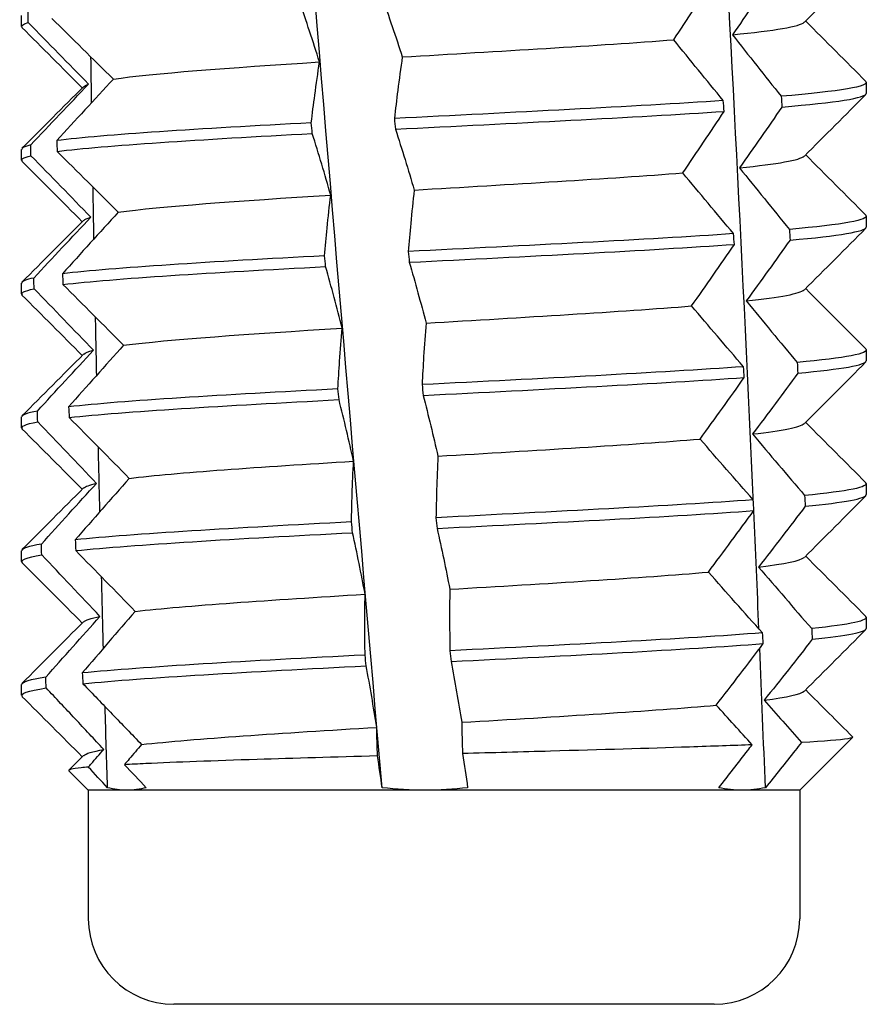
# Model space of a CAD drawing. Header units: inches. Extents: x 23.6 to 54.4, y 15.7 to 27.7.
# Tile 12 of 17: x 50.859 to 51.172, y 26.147 to 26.51. Entities that reach past the tile are written whole.
import ezdxf

# ---------------------------------------------------------------- set-up
doc = ezdxf.new("R2010")
doc.units = ezdxf.units.IN
doc.header["$MEASUREMENT"] = 0
doc.layers.add('Visible Edges(ANSI)', color=7, linetype='Continuous', lineweight=25)

msp = doc.modelspace()

# ---------------------------------------------------------------- linework, layer by layer
at = {"layer": 'Visible Edges(ANSI)'}
for p, q in [((50.85954, 26.50706), (50.85954, 26.51103)), ((51.17056, 26.48245), (51.17056, 26.48643)), ((50.85954, 26.45785), (50.85954, 26.46182)), ((51.17056, 26.43324), (51.17056, 26.43722)), ((50.85954, 26.40863), (50.85954, 26.41261)), ((51.17056, 26.38403), (51.17056, 26.388)), ((50.85954, 26.35942), (50.85954, 26.3634)), ((51.17056, 26.33481), (51.17056, 26.33879)), ((50.85954, 26.31021), (50.85954, 26.31418)), ((51.17056, 26.2856), (51.17056, 26.28958)), ((50.85954, 26.261), (50.85954, 26.26497)), ((51.14596, 26.22605), (51.16541, 26.24551)), ((50.87699, 26.23343), (50.88239, 26.23884)), ((50.88414, 26.22605), (50.87699, 26.23321)), ((50.89838, 26.22605), (50.88414, 26.22605)), ((50.88414, 26.22605), (50.88414, 26.17881)), ((51.00812, 26.22605), (50.89838, 26.22605)), ((51.12479, 26.22605), (51.00812, 26.22605)), ((51.14596, 26.22605), (51.12479, 26.22605)), ((51.14596, 26.22605), (51.14596, 26.17881)), ((51.11446, 26.14731), (50.91564, 26.14731))]:
    msp.add_line(p, q, dxfattribs=at)
for centre, start, end in [((50.91564, 26.17881), 180, 270), ((51.11446, 26.17881), 270, 0)]:
    msp.add_arc(centre, 0.0315, start, end, dxfattribs=at)
for points, knots in [([(50.99231, 26.227), (50.97431, 26.43319), (50.93856, 26.85824), (50.91195, 27.2833), (50.90196, 27.50217)], [0.0535829, 0.0535829, 0.0535829, 0.0535829, 0.469536, 0.9110619, 0.9110619, 0.9110619, 0.9110619]), ([(51.12897, 26.33119), (51.1213, 26.50265), (51.0987, 26.89298), (51.06719, 27.2833), (51.04842, 27.50217)], [0.1236475, 0.1236475, 0.1236475, 0.1236475, 0.469536, 0.9110619, 0.9110619, 0.9110619, 0.9110619]), ([(50.96924, 26.49399), (50.96805, 26.49776), (50.96683, 26.50154), (50.96433, 26.50908), (50.96306, 26.51285), (50.96176, 26.51662)], [-0.08129106, -0.08129106, -0.08129106, -0.08129106, -0.04063378, -0.04063378, -0.00000902, -0.00000902, -0.00000902, -0.00000902]), ([(50.99212, 26.5182), (50.99344, 26.51447), (50.99474, 26.51074), (50.99727, 26.50329), (50.99851, 26.49956), (50.99972, 26.49584)], [-0.0816517, -0.0816517, -0.0816517, -0.0816517, -0.04082336, -0.04082336, 0, 0, 0, 0]), ([(50.9662, 26.47162), (50.96661, 26.47503), (50.96705, 26.47843), (50.96805, 26.48589), (50.96863, 26.48994), (50.96924, 26.49399)], [-0.08165121, -0.08165121, -0.08165121, -0.08165121, -0.04437178, -0.04437178, 0, 0, 0, 0]), ([(50.99972, 26.49584), (50.99913, 26.49173), (50.99857, 26.48763), (50.9976, 26.48009), (50.99718, 26.47664), (50.99679, 26.4732)], [-0.08835252, -0.08835252, -0.08835252, -0.08835252, -0.04416288, -0.04416288, -0.0070704, -0.0070704, -0.0070704, -0.0070704]), ([(50.9972, 26.46925), (50.9984, 26.46552), (50.99957, 26.46179), (51.00187, 26.45433), (51.00299, 26.45061), (51.00408, 26.44688)], [-0.0816517, -0.0816517, -0.0816517, -0.0816517, -0.04082336, -0.04082336, 0, 0, 0, 0]), ([(50.97337, 26.44503), (50.9723, 26.44881), (50.9712, 26.45258), (50.96894, 26.46013), (50.96778, 26.4639), (50.96659, 26.46767)], [-0.08129106, -0.08129106, -0.08129106, -0.08129106, -0.04063378, -0.04063378, -0.00000902, -0.00000902, -0.00000902, -0.00000902]), ([(51.00408, 26.44688), (51.00362, 26.44278), (51.00319, 26.43868), (51.00247, 26.43113), (51.00216, 26.42769), (51.00188, 26.42425)], [-0.08835252, -0.08835252, -0.08835252, -0.08835252, -0.04416288, -0.04416288, -0.0070704, -0.0070704, -0.0070704, -0.0070704]), ([(50.97109, 26.42267), (50.97138, 26.42607), (50.9717, 26.42948), (50.97245, 26.43693), (50.9729, 26.44098), (50.97337, 26.44503)], [-0.08165121, -0.08165121, -0.08165121, -0.08165121, -0.04437178, -0.04437178, 0, 0, 0, 0]), ([(50.97755, 26.39608), (50.97659, 26.39985), (50.97561, 26.40363), (50.97359, 26.41117), (50.97255, 26.41494), (50.97148, 26.41871)], [-0.08129106, -0.08129106, -0.08129106, -0.08129106, -0.04063378, -0.04063378, -0.00000902, -0.00000902, -0.00000902, -0.00000902]), ([(51.00229, 26.42029), (51.00337, 26.41656), (51.00443, 26.41283), (51.00648, 26.40538), (51.00747, 26.40165), (51.00844, 26.39793)], [-0.0816517, -0.0816517, -0.0816517, -0.0816517, -0.04082336, -0.04082336, 0, 0, 0, 0]), ([(50.97602, 26.37371), (50.9762, 26.37712), (50.9764, 26.38052), (50.9769, 26.38798), (50.97721, 26.39203), (50.97755, 26.39608)], [-0.08165121, -0.08165121, -0.08165121, -0.08165121, -0.04437178, -0.04437178, 0, 0, 0, 0]), ([(51.00844, 26.39793), (51.00812, 26.39383), (51.00782, 26.38972), (51.00735, 26.38218), (51.00716, 26.37874), (51.00699, 26.37529)], [-0.08835252, -0.08835252, -0.08835252, -0.08835252, -0.04416288, -0.04416288, -0.0070704, -0.0070704, -0.0070704, -0.0070704]), ([(51.0074, 26.37134), (51.00836, 26.36761), (51.00929, 26.36388), (51.01109, 26.35642), (51.01197, 26.3527), (51.01281, 26.34897)], [-0.0816517, -0.0816517, -0.0816517, -0.0816517, -0.04082336, -0.04082336, 0, 0, 0, 0]), ([(50.98177, 26.34712), (50.98093, 26.3509), (50.98007, 26.35467), (50.97829, 26.36222), (50.97737, 26.36599), (50.97642, 26.36976)], [-0.08129106, -0.08129106, -0.08129106, -0.08129106, -0.04063378, -0.04063378, -0.00000902, -0.00000902, -0.00000902, -0.00000902]), ([(51.01281, 26.34897), (51.01262, 26.34487), (51.01247, 26.34077), (51.01224, 26.33322), (51.01216, 26.32978), (51.0121, 26.32634)], [-0.08835252, -0.08835252, -0.08835252, -0.08835252, -0.04416288, -0.04416288, -0.0070704, -0.0070704, -0.0070704, -0.0070704]), ([(50.981, 26.32476), (50.98106, 26.32816), (50.98115, 26.33157), (50.9814, 26.33902), (50.98156, 26.34307), (50.98177, 26.34712)], [-0.08165121, -0.08165121, -0.08165121, -0.08165121, -0.04437178, -0.04437178, 0, 0, 0, 0]), ([(50.98602, 26.29817), (50.98531, 26.30194), (50.98456, 26.30572), (50.98302, 26.31326), (50.98223, 26.31703), (50.9814, 26.3208)], [-0.08129106, -0.08129106, -0.08129106, -0.08129106, -0.04063378, -0.04063378, -0.00000902, -0.00000902, -0.00000902, -0.00000902]), ([(51.01252, 26.32238), (51.01335, 26.31865), (51.01416, 26.31492), (51.01572, 26.30747), (51.01647, 26.30374), (51.01719, 26.30002)], [-0.0816517, -0.0816517, -0.0816517, -0.0816517, -0.04082336, -0.04082336, 0, 0, 0, 0]), ([(50.98601, 26.2758), (50.98596, 26.27921), (50.98593, 26.28261), (50.98592, 26.29007), (50.98595, 26.29412), (50.98602, 26.29817)], [-0.08165121, -0.08165121, -0.08165121, -0.08165121, -0.04437178, -0.04437178, 0, 0, 0, 0]), ([(51.01719, 26.30002), (51.01713, 26.29592), (51.01711, 26.29181), (51.01713, 26.28427), (51.01717, 26.28083), (51.01722, 26.27738)], [-0.08835252, -0.08835252, -0.08835252, -0.08835252, -0.04416288, -0.04416288, -0.0070704, -0.0070704, -0.0070704, -0.0070704]), ([(51.01764, 26.27343), (51.01835, 26.2697), (51.01903, 26.26597), (51.02034, 26.25851), (51.02096, 26.25479), (51.02156, 26.25106)], [-0.0816517, -0.0816517, -0.0816517, -0.0816517, -0.04082336, -0.04082336, 0, 0, 0, 0]), ([(50.9903, 26.24921), (50.98971, 26.25299), (50.98909, 26.25676), (50.9878, 26.26431), (50.98712, 26.26808), (50.98642, 26.27185)], [-0.08129106, -0.08129106, -0.08129106, -0.08129106, -0.04063378, -0.04063378, -0.00000902, -0.00000902, -0.00000902, -0.00000902]), ([(50.88984, 26.24105), (50.88633, 26.24483), (50.88281, 26.2486), (50.87574, 26.25615), (50.8722, 26.25992), (50.86864, 26.26369)], [-0.08128204, -0.08128204, -0.08128204, -0.08128204, -0.04062926, -0.04062926, 0, 0, 0, 0]), ([(50.88213, 26.26527), (50.88575, 26.26154), (50.88936, 26.25781), (50.89657, 26.25035), (50.90017, 26.24663), (50.90375, 26.2429)], [-0.0816517, -0.0816517, -0.0816517, -0.0816517, -0.04081217, -0.04081217, 0, 0, 0, 0]), ([(51.1466, 26.24362), (51.14583, 26.24265), (51.14506, 26.24167), (51.14066, 26.23613), (51.13702, 26.23156), (51.13334, 26.227)], [0.039093, 0.039093, 0.039093, 0.039093, 0.04973371, 0.04973371, 0.09945731, 0.09945731, 0.09945731, 0.09945731]), ([(51.16541, 26.24572), (51.16565, 26.24548), (51.16507, 26.24524), (51.16093, 26.24455), (51.15516, 26.24409), (51.1466, 26.24362)], [0.693531, 0.693531, 0.693531, 0.693531, 0.7630504, 0.7630504, 0.8973988, 0.8973988, 0.8973988, 0.8973988]), ([(50.88415, 26.23459), (50.8845, 26.23499), (50.88485, 26.23539), (50.88675, 26.23755), (50.88829, 26.2393), (50.88984, 26.24105)], [-0.02362165, -0.02362165, -0.02362165, -0.02362165, -0.01921744, -0.01921744, 0, 0, 0, 0]), ([(50.90375, 26.2429), (50.90224, 26.24113), (50.90072, 26.23935), (50.89862, 26.23687), (50.89802, 26.23617), (50.89743, 26.23547)], [-0.03828285, -0.03828285, -0.03828285, -0.03828285, -0.01913819, -0.01913819, -0.01158495, -0.01158495, -0.01158495, -0.01158495]), ([(51.12848, 26.24279), (51.12158, 26.24252), (51.11384, 26.24224), (51.09009, 26.24145), (51.07274, 26.24095), (51.04367, 26.24014), (51.03278, 26.23984), (51.02187, 26.23955)], [0.9777121, 0.9777121, 0.9777121, 0.9777121, 1.0579024, 1.0579024, 1.2031054, 1.2031054, 1.2868606, 1.2868606, 1.2868606, 1.2868606]), ([(51.11616, 26.227), (51.11975, 26.23156), (51.12331, 26.23612), (51.12739, 26.24139), (51.12794, 26.24209), (51.12848, 26.24279)], [0, 0, 0, 0, 0.04916219, 0.04916219, 0.05674026, 0.05674026, 0.05674026, 0.05674026]), ([(50.99057, 26.23869), (50.97497, 26.23826), (50.95998, 26.23782), (50.93037, 26.23688), (50.91646, 26.23637), (50.9025, 26.23573), (50.89987, 26.2356), (50.89743, 26.23547)], [1.3672221, 1.3672221, 1.3672221, 1.3672221, 1.4890639, 1.4890639, 1.6298189, 1.6298189, 1.6656133, 1.6656133, 1.6656133, 1.6656133]), ([(50.88415, 26.23459), (50.8832, 26.2345), (50.88234, 26.23442), (50.87815, 26.23396), (50.87661, 26.23359), (50.87699, 26.23321)], [1.7461759, 1.7461759, 1.7461759, 1.7461759, 1.7690905, 1.7690905, 1.8709639, 1.8709639, 1.8709639, 1.8709639])]:
    msp.add_open_spline(points, degree=3, knots=knots, dxfattribs=at)
for points in [[(51.17036, 26.53127), (51.16281, 26.52371), (51.15526, 26.51615), (51.14771, 26.50859)], [(51.13626, 26.52636), (51.13135, 26.5189), (51.12636, 26.51145), (51.12127, 26.504)], [(51.09962, 26.50215), (51.10459, 26.50969), (51.10947, 26.51724), (51.11427, 26.52478)], [(50.86203, 26.50846), (50.86201, 26.50978), (50.86198, 26.5111), (50.86196, 26.51242)], [(50.85986, 26.50666), (50.85921, 26.50726), (50.85991, 26.50786), (50.86203, 26.50846)], [(50.88424, 26.48583), (50.87686, 26.49338), (50.86946, 26.50092), (50.86203, 26.50846)], [(50.8707, 26.51004), (50.87827, 26.50258), (50.88582, 26.49513), (50.89336, 26.48768)], [(51.12127, 26.504), (51.13687, 26.50553), (51.146, 26.50706), (51.14762, 26.50859)], [(51.14817, 26.50905), (51.15557, 26.50164), (51.16297, 26.49423), (51.17036, 26.48682)], [(50.88193, 26.48444), (50.87453, 26.49185), (50.86713, 26.49926), (50.85973, 26.50666)], [(50.99972, 26.49584), (51.03516, 26.49794), (51.0721, 26.50004), (51.09962, 26.50215)], [(51.11785, 26.47978), (51.1117, 26.48724), (51.10563, 26.4947), (51.09962, 26.50215)], [(51.12127, 26.504), (51.12716, 26.49645), (51.13312, 26.4889), (51.13915, 26.48136)], [(50.88537, 26.47901), (50.88528, 26.48463), (50.88519, 26.49024), (50.88511, 26.49585)], [(50.89336, 26.48768), (50.90769, 26.48978), (50.93575, 26.49188), (50.96924, 26.49399)], [(50.89336, 26.48768), (50.88637, 26.48013), (50.87942, 26.47259), (50.87251, 26.46504)], [(51.1703, 26.48682), (51.17196, 26.485), (51.16093, 26.48318), (51.13915, 26.48136)], [(50.85973, 26.46222), (50.86729, 26.46978), (50.87484, 26.47734), (50.88239, 26.4849)], [(50.86294, 26.46346), (50.86999, 26.47092), (50.87709, 26.47838), (50.88424, 26.48583)], [(50.88242, 26.4849), (50.88271, 26.48521), (50.88331, 26.48552), (50.88424, 26.48583)], [(51.11785, 26.47978), (51.08518, 26.47759), (51.04002, 26.4754), (50.99679, 26.4732)], [(51.11816, 26.47583), (51.11805, 26.47714), (51.11795, 26.47846), (51.11785, 26.47978)], [(51.13915, 26.48136), (51.13923, 26.48004), (51.13932, 26.47873), (51.1394, 26.47741)], [(51.1394, 26.47741), (51.15945, 26.47909), (51.17031, 26.48077), (51.17046, 26.48245)], [(51.17036, 26.48206), (51.16281, 26.4745), (51.15526, 26.46694), (51.14771, 26.45937)], [(50.9972, 26.46925), (51.04045, 26.47144), (51.08557, 26.47363), (51.11816, 26.47583)], [(51.10295, 26.45319), (51.1081, 26.46074), (51.11317, 26.46828), (51.11816, 26.47583)], [(51.1394, 26.47741), (51.1343, 26.46995), (51.12912, 26.46249), (51.12384, 26.45504)], [(50.99679, 26.4732), (50.99692, 26.47188), (50.99706, 26.47057), (50.9972, 26.46925)], [(50.9662, 26.47162), (50.92487, 26.46943), (50.88992, 26.46724), (50.87251, 26.46504)], [(50.96659, 26.46767), (50.96646, 26.46899), (50.96633, 26.4703), (50.9662, 26.47162)], [(50.87251, 26.46504), (50.87257, 26.46373), (50.87262, 26.46241), (50.87268, 26.46109)], [(50.87268, 26.46109), (50.89019, 26.46328), (50.92522, 26.46547), (50.96659, 26.46767)], [(50.86294, 26.46346), (50.86068, 26.46292), (50.8596, 26.46237), (50.85965, 26.46182)], [(50.86303, 26.45951), (50.863, 26.46083), (50.86297, 26.46214), (50.86294, 26.46346)], [(50.87268, 26.46109), (50.8802, 26.45363), (50.8877, 26.44617), (50.89518, 26.43872)], [(50.85988, 26.45745), (50.85914, 26.45814), (50.86016, 26.45882), (50.86303, 26.45951)], [(50.88193, 26.43523), (50.87453, 26.44264), (50.86713, 26.45004), (50.85973, 26.45745)], [(50.88508, 26.43687), (50.87776, 26.44442), (50.87041, 26.45197), (50.86303, 26.45951)], [(51.12384, 26.45504), (51.13791, 26.45649), (51.14608, 26.45793), (51.14761, 26.45937)], [(51.14817, 26.45983), (51.15557, 26.45242), (51.16297, 26.44502), (51.17036, 26.43761)], [(51.12384, 26.45504), (51.12988, 26.44749), (51.13599, 26.43995), (51.14217, 26.43241)], [(51.00408, 26.44688), (51.03963, 26.44899), (51.07619, 26.45109), (51.10295, 26.45319)], [(51.12163, 26.43083), (51.11534, 26.43829), (51.10911, 26.44574), (51.10295, 26.45319)], [(50.88624, 26.42889), (50.88612, 26.43526), (50.886, 26.44162), (50.88589, 26.44799)], [(50.89518, 26.43872), (50.91058, 26.44083), (50.9395, 26.44293), (50.97337, 26.44503)], [(50.85973, 26.413), (50.86729, 26.42056), (50.87484, 26.42813), (50.88239, 26.43569)], [(50.86409, 26.41451), (50.87103, 26.42197), (50.87803, 26.42942), (50.88508, 26.43687)], [(50.89518, 26.43872), (50.88829, 26.43118), (50.88144, 26.42363), (50.87464, 26.41609)], [(50.88244, 26.43569), (50.88281, 26.43608), (50.88368, 26.43648), (50.88508, 26.43687)], [(51.17028, 26.43761), (51.17185, 26.43588), (51.162, 26.43414), (51.14217, 26.43241)], [(51.14217, 26.43241), (51.14225, 26.43109), (51.14233, 26.42977), (51.14241, 26.42845)], [(51.14241, 26.42845), (51.16059, 26.43005), (51.1703, 26.43164), (51.17044, 26.43324)], [(51.17036, 26.43285), (51.16281, 26.42528), (51.15526, 26.41772), (51.14771, 26.41016)], [(51.12163, 26.43083), (51.08993, 26.42863), (51.04526, 26.42644), (51.00188, 26.42425)], [(51.12193, 26.42687), (51.12183, 26.42819), (51.12173, 26.42951), (51.12163, 26.43083)], [(51.14241, 26.42845), (51.13712, 26.42099), (51.13175, 26.41354), (51.1263, 26.40609)], [(51.00229, 26.42029), (51.04568, 26.42249), (51.09031, 26.42468), (51.12193, 26.42687)], [(51.10618, 26.40424), (51.11151, 26.41178), (51.11676, 26.41933), (51.12193, 26.42687)], [(50.97109, 26.42267), (50.92933, 26.42047), (50.89335, 26.41828), (50.87464, 26.41609)], [(50.97148, 26.41871), (50.97135, 26.42003), (50.97122, 26.42135), (50.97109, 26.42267)], [(51.00188, 26.42425), (51.00202, 26.42293), (51.00216, 26.42161), (51.00229, 26.42029)], [(50.87481, 26.41213), (50.89363, 26.41433), (50.92969, 26.41652), (50.97148, 26.41871)], [(50.86409, 26.41451), (50.86107, 26.41388), (50.85962, 26.41324), (50.85967, 26.41261)], [(50.86419, 26.41055), (50.86415, 26.41187), (50.86412, 26.41319), (50.86409, 26.41451)], [(50.87464, 26.41609), (50.8747, 26.41477), (50.87475, 26.41345), (50.87481, 26.41213)], [(50.8599, 26.40824), (50.85908, 26.40901), (50.86047, 26.40978), (50.86419, 26.41055)], [(50.88606, 26.38792), (50.8788, 26.39547), (50.87151, 26.40301), (50.86419, 26.41055)], [(50.87481, 26.41213), (50.88228, 26.40468), (50.88972, 26.39722), (50.89713, 26.38977)], [(51.14817, 26.41062), (51.15557, 26.40321), (51.16297, 26.3958), (51.17036, 26.3884)], [(50.88193, 26.38601), (50.87453, 26.39342), (50.86713, 26.40083), (50.85973, 26.40824)], [(51.1263, 26.40609), (51.1389, 26.40745), (51.14617, 26.4088), (51.14759, 26.41016)], [(51.00844, 26.39793), (51.04407, 26.40003), (51.08022, 26.40213), (51.10618, 26.40424)], [(51.1253, 26.38187), (51.11887, 26.38933), (51.11249, 26.39679), (51.10618, 26.40424)], [(51.1263, 26.40609), (51.13248, 26.39854), (51.13873, 26.391), (51.14505, 26.38345)], [(50.88725, 26.37874), (50.8871, 26.38587), (50.88695, 26.39301), (50.8868, 26.40015)], [(50.89713, 26.38977), (50.91359, 26.39187), (50.94332, 26.39397), (50.97755, 26.39608)], [(50.89713, 26.38977), (50.89034, 26.38222), (50.8836, 26.37468), (50.87691, 26.36713)], [(50.85973, 26.36379), (50.86729, 26.37135), (50.87484, 26.37891), (50.88239, 26.38648)], [(50.8654, 26.36555), (50.87223, 26.37301), (50.87912, 26.38047), (50.88606, 26.38792)], [(50.88246, 26.38648), (50.8829, 26.38696), (50.8841, 26.38744), (50.88606, 26.38792)], [(51.17025, 26.3884), (51.17175, 26.38675), (51.16301, 26.3851), (51.14505, 26.38345)], [(51.1253, 26.38187), (51.0946, 26.37968), (51.05047, 26.37749), (51.00699, 26.37529)], [(51.12559, 26.37792), (51.1255, 26.37924), (51.1254, 26.38055), (51.1253, 26.38187)], [(51.14505, 26.38345), (51.14512, 26.38213), (51.1452, 26.38082), (51.14527, 26.3795)], [(51.14527, 26.3795), (51.16166, 26.38101), (51.1703, 26.38252), (51.17042, 26.38403)], [(51.17036, 26.38363), (51.16281, 26.37607), (51.15526, 26.36851), (51.14771, 26.36095)], [(51.0074, 26.37134), (51.05089, 26.37353), (51.09497, 26.37572), (51.12559, 26.37792)], [(51.10932, 26.35528), (51.11482, 26.36283), (51.12025, 26.37037), (51.12559, 26.37792)], [(51.14527, 26.3795), (51.13981, 26.37204), (51.13426, 26.36458), (51.12863, 26.35713)], [(51.00699, 26.37529), (51.00713, 26.37398), (51.00726, 26.37266), (51.0074, 26.37134)], [(50.97602, 26.37371), (50.93388, 26.37152), (50.89691, 26.36933), (50.87691, 26.36713)], [(50.97642, 26.36976), (50.97629, 26.37108), (50.97615, 26.37239), (50.97602, 26.37371)], [(50.87691, 26.36713), (50.87698, 26.36582), (50.87704, 26.3645), (50.8771, 26.36318)], [(50.8771, 26.36318), (50.8972, 26.36537), (50.93425, 26.36756), (50.97642, 26.36976)], [(50.8654, 26.36555), (50.86152, 26.36483), (50.85964, 26.36412), (50.85969, 26.3634)], [(50.86551, 26.3616), (50.86547, 26.36292), (50.86544, 26.36424), (50.8654, 26.36555)], [(50.8771, 26.36318), (50.8845, 26.35572), (50.89187, 26.34826), (50.89921, 26.34081)], [(50.85991, 26.35903), (50.85902, 26.35988), (50.86084, 26.36074), (50.86551, 26.3616)], [(50.88718, 26.33896), (50.88, 26.34651), (50.87277, 26.35406), (50.86551, 26.3616)], [(51.12863, 26.35713), (51.13983, 26.3584), (51.14627, 26.35968), (51.14758, 26.36095)], [(51.14817, 26.36141), (51.15557, 26.354), (51.16297, 26.34659), (51.17036, 26.33918)], [(50.88193, 26.3368), (50.87453, 26.34421), (50.86713, 26.35162), (50.85973, 26.35903)], [(51.12863, 26.35713), (51.13495, 26.34959), (51.14134, 26.34204), (51.14779, 26.3345)], [(50.88842, 26.32855), (50.88822, 26.33648), (50.88803, 26.34441), (50.88785, 26.35234)], [(51.01281, 26.34897), (51.04849, 26.35108), (51.08417, 26.35318), (51.10932, 26.35528)], [(51.12885, 26.33292), (51.12228, 26.34038), (51.11577, 26.34783), (51.10932, 26.35528)], [(50.89921, 26.34081), (50.9167, 26.34292), (50.94723, 26.34502), (50.98177, 26.34712)], [(50.86687, 26.3166), (50.87358, 26.32406), (50.88035, 26.33151), (50.88718, 26.33896)], [(50.89921, 26.34081), (50.89254, 26.33327), (50.88591, 26.32572), (50.87934, 26.31818)], [(50.88247, 26.33726), (50.883, 26.33783), (50.88456, 26.3384), (50.88718, 26.33896)], [(51.17023, 26.33918), (51.17166, 26.33762), (51.16395, 26.33606), (51.14779, 26.3345)], [(50.85973, 26.31458), (50.86729, 26.32214), (50.87484, 26.3297), (50.88239, 26.33726)], [(51.17036, 26.33442), (51.16281, 26.32686), (51.15526, 26.3193), (51.14771, 26.31173)], [(51.14779, 26.3345), (51.14786, 26.33318), (51.14793, 26.33186), (51.148, 26.33054)], [(51.148, 26.33054), (51.16267, 26.33197), (51.1703, 26.33339), (51.1704, 26.33481)], [(51.12885, 26.33292), (51.09918, 26.33072), (51.05563, 26.32853), (51.0121, 26.32634)], [(51.12913, 26.32896), (51.12904, 26.33028), (51.12895, 26.3316), (51.12885, 26.33292)], [(51.01252, 26.32238), (51.05605, 26.32458), (51.09955, 26.32677), (51.12913, 26.32896)], [(51.11235, 26.30633), (51.11802, 26.31387), (51.12361, 26.32142), (51.12913, 26.32896)], [(51.13096, 26.28543), (51.13035, 26.29991), (51.12972, 26.3144), (51.12907, 26.32889)], [(51.148, 26.33054), (51.14236, 26.32308), (51.13664, 26.31563), (51.13084, 26.30818)], [(50.981, 26.32476), (50.93852, 26.32257), (50.9006, 26.32037), (50.87934, 26.31818)], [(50.9814, 26.3208), (50.98127, 26.32212), (50.98113, 26.32344), (50.981, 26.32476)], [(51.0121, 26.32634), (51.01224, 26.32502), (51.01238, 26.3237), (51.01252, 26.32238)], [(50.87954, 26.31422), (50.9009, 26.31642), (50.93889, 26.31861), (50.9814, 26.3208)], [(50.86687, 26.3166), (50.86202, 26.31579), (50.85966, 26.31499), (50.85971, 26.31418)], [(50.867, 26.31264), (50.86695, 26.31396), (50.86691, 26.31528), (50.86687, 26.3166)], [(50.87934, 26.31818), (50.87941, 26.31686), (50.87947, 26.31554), (50.87954, 26.31422)], [(50.85993, 26.30981), (50.85895, 26.31076), (50.86127, 26.3117), (50.867, 26.31264)], [(50.88844, 26.29001), (50.88133, 26.29756), (50.87418, 26.3051), (50.867, 26.31264)], [(50.87954, 26.31422), (50.88687, 26.30677), (50.89416, 26.29931), (50.90142, 26.29186)], [(50.88193, 26.28759), (50.87453, 26.295), (50.86713, 26.30241), (50.85973, 26.30981)], [(51.13084, 26.30818), (51.14071, 26.30936), (51.14636, 26.31055), (51.14757, 26.31173)], [(51.14817, 26.3122), (51.15557, 26.30479), (51.16297, 26.29738), (51.17036, 26.28997)], [(51.01719, 26.30002), (51.05286, 26.30212), (51.08805, 26.30422), (51.11235, 26.30633)], [(51.13228, 26.28396), (51.12558, 26.29142), (51.11894, 26.29888), (51.11235, 26.30633)], [(51.13084, 26.30818), (51.13729, 26.30063), (51.14381, 26.29309), (51.15038, 26.28554)], [(50.88972, 26.27833), (50.88948, 26.28707), (50.88925, 26.29582), (50.88902, 26.30456)], [(50.90142, 26.29186), (50.91992, 26.29396), (50.9512, 26.29607), (50.98602, 26.29817)], [(50.90142, 26.29186), (50.89486, 26.28431), (50.88836, 26.27677), (50.88191, 26.26923)], [(50.85973, 26.26537), (50.86729, 26.27293), (50.87484, 26.28049), (50.88239, 26.28805)], [(50.8685, 26.26764), (50.87509, 26.2751), (50.88174, 26.28256), (50.88844, 26.29001)], [(50.88249, 26.28805), (50.8831, 26.2887), (50.88508, 26.28936), (50.88844, 26.29001)], [(51.17021, 26.28997), (51.17158, 26.2885), (51.16482, 26.28702), (51.15038, 26.28554)], [(51.13228, 26.28396), (51.10367, 26.28177), (51.06076, 26.27958), (51.01722, 26.27738)], [(51.13255, 26.28001), (51.13246, 26.28133), (51.13237, 26.28264), (51.13228, 26.28396)], [(51.17036, 26.28521), (51.16281, 26.27765), (51.15526, 26.27008), (51.14771, 26.26252)], [(51.15038, 26.28554), (51.15045, 26.28422), (51.15052, 26.28291), (51.15059, 26.28159)], [(51.15059, 26.28159), (51.16361, 26.28293), (51.17031, 26.28426), (51.17038, 26.2856)], [(51.01764, 26.27343), (51.06117, 26.27562), (51.10403, 26.27781), (51.13255, 26.28001)], [(51.11528, 26.25737), (51.12111, 26.26492), (51.12686, 26.27246), (51.13255, 26.28001)], [(51.15059, 26.28159), (51.14478, 26.27413), (51.13889, 26.26667), (51.13292, 26.25922)], [(51.01722, 26.27738), (51.01736, 26.27607), (51.0175, 26.27475), (51.01764, 26.27343)], [(51.13334, 26.227), (51.13267, 26.2441), (51.13198, 26.2612), (51.13126, 26.2783)], [(50.98601, 26.2758), (50.94324, 26.27361), (50.90441, 26.27142), (50.88191, 26.26923)], [(50.98642, 26.27185), (50.98628, 26.27317), (50.98614, 26.27448), (50.98601, 26.2758)], [(50.88191, 26.26923), (50.88198, 26.26791), (50.88205, 26.26659), (50.88213, 26.26527)], [(50.88213, 26.26527), (50.90472, 26.26746), (50.94362, 26.26966), (50.98642, 26.27185)], [(50.8685, 26.26764), (50.86258, 26.26675), (50.85968, 26.26586), (50.85972, 26.26497)], [(50.86864, 26.26369), (50.8686, 26.26501), (50.86855, 26.26633), (50.8685, 26.26764)], [(50.85993, 26.2606), (50.85889, 26.26163), (50.86175, 26.26266), (50.86864, 26.26369)], [(51.13292, 26.25922), (51.14154, 26.26032), (51.14646, 26.26142), (51.14757, 26.26252)], [(51.14817, 26.26298), (51.15392, 26.25723), (51.15967, 26.25147), (51.16541, 26.24572)], [(50.88193, 26.23838), (50.87453, 26.24579), (50.86713, 26.25319), (50.85973, 26.2606)], [(51.13292, 26.25922), (51.13745, 26.25402), (51.14202, 26.24882), (51.1466, 26.24362)], [(50.89121, 26.227), (50.89091, 26.23694), (50.89061, 26.24687), (50.89033, 26.25681)], [(51.02156, 26.25106), (51.0572, 26.25317), (51.09185, 26.25527), (51.11528, 26.25737)], [(51.12848, 26.24279), (51.12406, 26.24765), (51.11965, 26.25252), (51.11528, 26.25737)], [(51.02156, 26.25106), (51.02163, 26.24722), (51.02174, 26.24338), (51.02187, 26.23955)], [(50.90375, 26.2429), (50.92325, 26.24501), (50.95525, 26.24711), (50.9903, 26.24921)], [(50.99057, 26.23869), (50.99046, 26.2422), (50.99037, 26.24571), (50.9903, 26.24921)], [(50.88251, 26.23884), (50.88321, 26.23958), (50.88564, 26.24032), (50.88984, 26.24105)], [(50.99231, 26.227), (50.99176, 26.23089), (50.99118, 26.23479), (50.99057, 26.23869)], [(51.02187, 26.23955), (51.02254, 26.23536), (51.02317, 26.23118), (51.02376, 26.227)], [(50.89121, 26.227), (50.88886, 26.22953), (50.88651, 26.23206), (50.88415, 26.23459)], [(50.89743, 26.23547), (50.90012, 26.23264), (50.9028, 26.22982), (50.90547, 26.227)], [(50.89838, 26.22605), (50.89597, 26.22605), (50.89358, 26.22638), (50.89121, 26.227)], [(50.90547, 26.227), (50.90312, 26.22637), (50.90076, 26.22605), (50.89838, 26.22605)], [(51.00812, 26.22605), (51.00283, 26.22605), (50.99757, 26.22638), (50.99231, 26.227)], [(51.02376, 26.227), (51.01856, 26.22637), (51.01336, 26.22605), (51.00812, 26.22605)], [(51.12479, 26.22605), (51.12191, 26.22605), (51.11903, 26.22638), (51.11616, 26.227)], [(51.13334, 26.227), (51.13049, 26.22637), (51.12765, 26.22605), (51.12479, 26.22605)]]:
    msp.add_open_spline(points, degree=3, dxfattribs=at)

doc.saveas('drawing.dxf')
